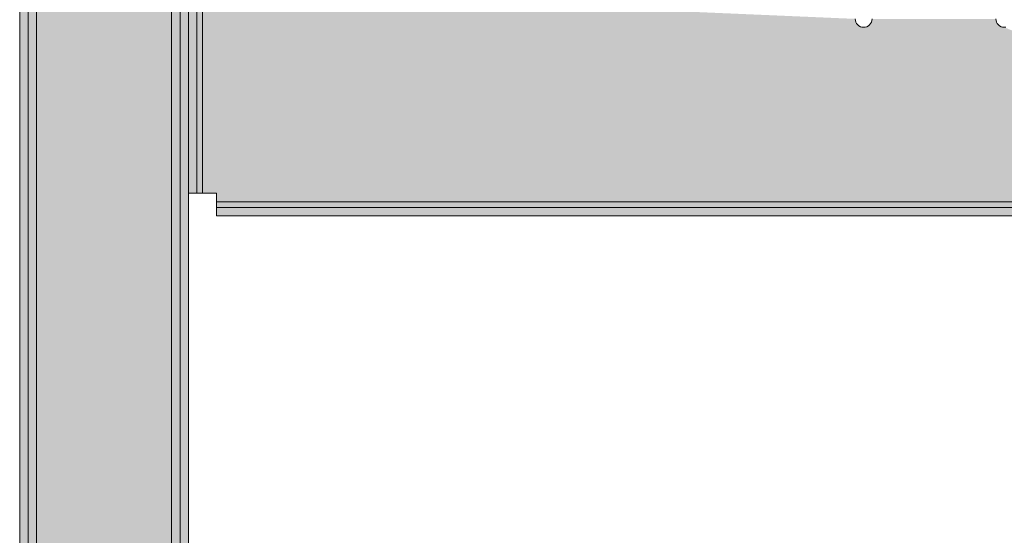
# Model space of a CAD drawing. Extents: x -132 to 668, y -61 to 533.
# Tile 208 of 256: x 85.05 to 88.55, y 448.7 to 450.53. Entities that reach past the tile are written whole.
import ezdxf

# ---------------------------------------------------------------- set-up
doc = ezdxf.new("R2010")
doc.units = 0
doc.layers.get('0').update_dxf_attribs({"lineweight": 5})
doc.layers.add('TECE-Modul', color=7, linetype='Continuous', lineweight=5)
doc.layers.add('TECE-Modul-Shading', color=7, linetype='Continuous', lineweight=5)

# ---------------------------------------------------------------- blocks, each defined once
blk = doc.blocks.new('3D-Ansicht-A07AMLNC1N', base_point=(61.7834, 423.9531))
at = {"layer": 'TECE-Modul-Shading', "color": 7, "true_color": 0xfefefe}
for points in [[(85.1132, 458.5167), (85.1132, 450.4354), (85.1043, 458.5146)], [(85.1071, 458.3477), (85.1057, 458.3481), (85.1122, 450.265), (85.1064, 450.2611)], [(85.1015, 450.4382), (85.1015, 458.2761), (85.1055, 457.4109), (85.1045, 458.2753)], [(85.1015, 450.4382), (85.1055, 457.4109), (85.1054, 450.4405)], [(85.1055, 457.4109), (85.1132, 450.4451), (85.1054, 450.4405)], [(85.1064, 456.5869), (85.1132, 450.4354), (85.1132, 456.5853)], [(85.5932, 456.5853), (85.5932, 449.7252), (85.6022, 456.5875), (85.5981, 449.7253)], [(85.1015, 452.705), (85.1015, 449.7253), (85.1107, 452.7132), (85.1132, 450.4354)], [(85.5999, 452.7094), (85.5981, 449.7253), (85.6049, 452.705), (85.6049, 449.7253)], [(85.1108, 452.4406), (85.1125, 449.7292), (85.1062, 452.4358), (85.1065, 449.7292)], [(85.6002, 452.4358), (85.5999, 449.7292), (85.5956, 452.4406), (85.5939, 449.7292)], [(85.7032, 450.6354), (85.6934, 449.9154), (85.6934, 451.3554)], [(85.6993, 449.9154), (85.7032, 450.6354), (85.6993, 451.3554)], [(85.7032, 449.9154), (85.6934, 449.9154), (85.7032, 450.6354)], [(85.7032, 449.9154), (85.7032, 450.6354), (85.6993, 449.9154)], [(85.1015, 450.4382), (85.1054, 450.4405), (85.1015, 449.8304), (85.1054, 450.032)], [(85.1132, 450.4354), (85.1015, 449.7253), (85.1124, 449.7252)], [(85.1054, 450.4405), (85.1132, 450.4451), (85.1054, 450.032), (85.1132, 450.4354)], [(85.1125, 449.8305), (85.1054, 449.8304), (85.1132, 450.4354), (85.1054, 450.032)], [(85.1132, 449.7252), (85.1132, 450.4354), (85.1124, 449.7252)], [(85.1132, 450.4354), (85.1132, 449.8305), (85.1125, 449.8305)], [(85.1064, 450.2611), (85.1064, 449.8264), (85.1122, 450.265), (85.1124, 449.8265)], [(85.1054, 449.8304), (85.1015, 449.8304), (85.1054, 450.032)], [(85.7532, 449.8815), (90.0532, 449.8854), (94.3532, 449.8815)], [(85.7532, 449.8854), (90.0532, 449.8854), (85.7532, 449.8815)], [(89.8082, 449.8854), (85.7532, 449.8757), (94.3532, 449.8757)], [(85.7532, 449.8854), (85.7532, 449.8757), (89.8082, 449.8854)], [(85.1015, 449.8304), (85.1089, 449.8304), (85.1015, 439.8354), (85.1089, 446.568)], [(85.1132, 448.6154), (85.1124, 449.8265), (85.1073, 439.8354), (85.1064, 449.8264)], [(85.1125, 449.8305), (85.1089, 439.8354), (85.1089, 446.568)], [(85.1125, 449.8305), (85.1132, 449.8305), (85.1089, 439.8354), (85.1132, 439.8354)], [(85.1089, 449.8304), (85.1125, 449.8305), (85.1089, 446.568)], [(85.1015, 449.7253), (85.1015, 439.8354), (85.1124, 449.7252)], [(85.1015, 439.8354), (85.1132, 439.8354), (85.1124, 449.7252), (85.1132, 449.7252)], [(85.1125, 449.7292), (85.1132, 448.6154), (85.1065, 449.7292), (85.1073, 439.8354)], [(85.5932, 448.6154), (85.5939, 449.7292), (85.5991, 439.8354), (85.5999, 449.7292)], [(85.5981, 449.7253), (85.5932, 441.6601), (85.6049, 449.7253), (85.6049, 439.8354)], [(85.5932, 449.7252), (85.5932, 441.6601), (85.5981, 449.7253)]]:
    blk.add_solid(points, dxfattribs=at)
at = {"layer": 'TECE-Modul-Shading', "color": 7, "true_color": 0xffffff}
for points in [[(85.2515, 458.5167), (85.1132, 450.4354), (85.1132, 458.5167)], [(85.6532, 451.3554), (85.1132, 450.4354), (85.2586, 458.5167), (85.2515, 458.5167)], [(85.2489, 458.3457), (85.1132, 458.3457), (85.1202, 450.2658), (85.1132, 450.2658)], [(85.2489, 458.3457), (85.1202, 450.2658), (85.2494, 458.3457), (85.1363, 450.2658)], [(85.2505, 458.3457), (85.2494, 458.3457), (85.1697, 450.2658), (85.1363, 450.2658)], [(85.4451, 458.3457), (85.2505, 458.3457), (85.2027, 450.2658), (85.1697, 450.2658)], [(85.4559, 458.3457), (85.4451, 458.3457), (85.5367, 450.2658), (85.2027, 450.2658)], [(85.4559, 458.3457), (85.5367, 450.2658), (85.4578, 458.3457), (85.5951, 450.2658)], [(85.4578, 458.3457), (85.5951, 450.2658), (85.5979, 458.3457), (85.6219, 450.2658)], [(85.6232, 458.3457), (85.5979, 458.3457), (85.6232, 450.2658), (85.6219, 450.2658)], [(85.1132, 450.4354), (85.3688, 456.5853), (85.2185, 456.5853)], [(85.1132, 456.5853), (85.1132, 450.4354), (85.2185, 456.5853)], [(85.5266, 449.7252), (85.47, 456.5853), (85.1132, 450.4354), (85.3688, 456.5853)], [(85.5266, 449.7252), (85.5932, 449.7252), (85.47, 456.5853), (85.4852, 456.5853)], [(85.4852, 456.5853), (85.5932, 449.7252), (85.5932, 456.5853)], [(85.1245, 452.4434), (85.1132, 449.7291), (85.1132, 452.4434)], [(85.1288, 449.7291), (85.1132, 449.7291), (85.1668, 452.4434), (85.1245, 452.4434)], [(85.1643, 449.7291), (85.1288, 449.7291), (85.1915, 452.4434), (85.1668, 452.4434)], [(85.268, 452.4434), (85.1866, 449.7291), (85.1915, 452.4434), (85.1643, 449.7291)], [(85.5149, 452.4434), (85.5421, 449.7291), (85.268, 452.4434), (85.1866, 449.7291)], [(85.5396, 452.4434), (85.5776, 449.7291), (85.5149, 452.4434), (85.5421, 449.7291)], [(85.5816, 452.4434), (85.5776, 449.7291), (85.5396, 452.4434)], [(85.5932, 452.4434), (85.5932, 449.7291), (85.5816, 452.4434), (85.5776, 449.7291)], [(85.6532, 451.3554), (85.6532, 449.9154), (85.1132, 450.4354)], [(85.6532, 449.9154), (85.6832, 450.6354), (85.6532, 450.6354)], [(85.6832, 449.9154), (85.6832, 450.6354), (85.6532, 449.9154)], [(85.7032, 450.6354), (85.7532, 449.9154), (85.7032, 449.9154)], [(85.7032, 450.6354), (88.0238, 450.5296), (85.7532, 449.9154)], [(88.0232, 450.5354), (88.0238, 450.5296), (85.7032, 450.6354)], [(85.7032, 450.6354), (85.7032, 449.9154), (85.7532, 449.9154)], [(85.7032, 450.6354), (88.0238, 450.5296), (88.0232, 450.5354)], [(85.7532, 449.9154), (88.0238, 450.5296), (85.7032, 450.6354)], [(88.0238, 450.5296), (88.0255, 450.5239), (85.7532, 449.9154)], [(85.7532, 449.9154), (88.0255, 450.5239), (88.0238, 450.5296)], [(85.7532, 449.9154), (88.0255, 450.5239), (88.0283, 450.5187)], [(85.7532, 449.9154), (88.0283, 450.5187), (88.0255, 450.5239)], [(88.5255, 450.5239), (88.0781, 450.5187), (88.0809, 450.5239)], [(88.5283, 450.5187), (88.0781, 450.5187), (88.5255, 450.5239)], [(88.0781, 450.5187), (88.5255, 450.5239), (88.0809, 450.5239)], [(88.0781, 450.5187), (88.5283, 450.5187), (88.5255, 450.5239)], [(88.5238, 450.5296), (88.0809, 450.5239), (88.0826, 450.5296)], [(88.5255, 450.5239), (88.0809, 450.5239), (88.5238, 450.5296)], [(88.0809, 450.5239), (88.5238, 450.5296), (88.0826, 450.5296)], [(88.0809, 450.5239), (88.5255, 450.5239), (88.5238, 450.5296)], [(88.5232, 450.5354), (88.0826, 450.5296), (88.0832, 450.5354)], [(88.5238, 450.5296), (88.0826, 450.5296), (88.5232, 450.5354)], [(88.0826, 450.5296), (88.5232, 450.5354), (88.0832, 450.5354)], [(88.0826, 450.5296), (88.5238, 450.5296), (88.5232, 450.5354)], [(85.7532, 449.8854), (88.0283, 450.5187), (88.032, 450.5142)], [(85.7532, 449.9154), (88.0283, 450.5187), (85.7532, 449.8854)], [(85.7532, 449.8854), (88.0283, 450.5187), (85.7532, 449.9154)], [(85.7532, 449.8854), (88.032, 450.5142), (88.0283, 450.5187)], [(85.7532, 449.8854), (88.032, 450.5142), (88.0365, 450.5105)], [(88.0365, 450.5105), (88.032, 450.5142), (85.7532, 449.8854)], [(88.0365, 450.5105), (88.0417, 450.5077), (85.7532, 449.8854)], [(85.7532, 449.8854), (88.0417, 450.5077), (88.0365, 450.5105)], [(85.7532, 449.8854), (88.0417, 450.5077), (88.0473, 450.506)], [(85.7532, 449.8854), (88.0473, 450.506), (88.0417, 450.5077)], [(85.7532, 449.8854), (88.0473, 450.506), (88.0532, 450.5054)], [(88.0532, 450.5054), (88.0473, 450.506), (85.7532, 449.8854)], [(90.0532, 449.8854), (85.7532, 449.8854), (88.0532, 450.5054)], [(89.8082, 449.8854), (88.0532, 450.5054), (85.7532, 449.8854)], [(88.5473, 450.506), (88.0532, 450.5054), (88.0591, 450.506)], [(88.5532, 450.5054), (88.0532, 450.5054), (88.5473, 450.506)], [(88.0591, 450.506), (88.0532, 450.5054), (89.8082, 449.8854)], [(88.5532, 450.5054), (90.0532, 449.8854), (88.0532, 450.5054)], [(88.5417, 450.5077), (88.0591, 450.506), (88.0647, 450.5077)], [(88.5473, 450.506), (88.0591, 450.506), (88.5417, 450.5077)], [(88.0591, 450.506), (88.5417, 450.5077), (88.0647, 450.5077)], [(88.0591, 450.506), (88.5473, 450.506), (88.5417, 450.5077)], [(89.8082, 449.8854), (88.5473, 450.506), (88.0591, 450.506)], [(88.5365, 450.5105), (88.0647, 450.5077), (88.0699, 450.5105)], [(88.5417, 450.5077), (88.0647, 450.5077), (88.5365, 450.5105)], [(88.0647, 450.5077), (88.5365, 450.5105), (88.0699, 450.5105)], [(88.0647, 450.5077), (88.5417, 450.5077), (88.5365, 450.5105)], [(88.532, 450.5142), (88.0699, 450.5105), (88.0744, 450.5142)], [(88.5365, 450.5105), (88.0699, 450.5105), (88.532, 450.5142)], [(88.0699, 450.5105), (88.532, 450.5142), (88.0744, 450.5142)], [(88.0699, 450.5105), (88.5365, 450.5105), (88.532, 450.5142)], [(88.5283, 450.5187), (88.0744, 450.5142), (88.0781, 450.5187)], [(88.532, 450.5142), (88.0744, 450.5142), (88.5283, 450.5187)], [(88.0744, 450.5142), (88.5283, 450.5187), (88.0781, 450.5187)], [(88.0744, 450.5142), (88.532, 450.5142), (88.5283, 450.5187)], [(89.8082, 449.8854), (88.5532, 450.5054), (88.5473, 450.506)], [(85.1132, 449.8305), (85.1132, 450.4354), (85.1507, 449.8305)], [(85.1507, 449.8305), (85.1132, 450.4354), (85.6532, 449.8305), (85.6532, 449.9154)], [(85.5266, 449.7252), (85.1132, 450.4354), (85.152, 449.7252)], [(85.1132, 450.4354), (85.1132, 449.7252), (85.152, 449.7252)], [(85.1132, 450.2658), (85.1132, 449.8266), (85.1202, 450.2658)], [(85.1202, 450.2658), (85.1132, 449.8266), (85.1363, 450.2658), (85.1301, 449.8266)], [(85.1363, 450.2658), (85.1301, 449.8266), (85.1697, 450.2658), (85.1653, 449.8266)], [(85.1697, 450.2658), (85.1653, 449.8266), (85.2027, 450.2658), (85.1895, 449.8266)], [(85.2027, 450.2658), (85.1895, 449.8266), (85.5367, 450.2658), (85.5411, 449.8266)], [(85.5367, 450.2658), (85.5411, 449.8266), (85.5951, 450.2658), (85.6026, 449.8266)], [(85.5951, 450.2658), (85.6026, 449.8266), (85.6219, 450.2658), (85.6232, 449.8266)], [(85.6219, 450.2658), (85.6232, 449.8266), (85.6232, 450.2658)], [(85.7532, 449.8354), (85.7532, 449.8654), (90.0532, 449.8354)], [(90.0532, 449.8354), (85.7532, 449.8654), (90.0532, 449.8654)], [(85.1132, 439.8354), (85.1132, 449.8305), (85.6532, 441.7154), (85.1507, 449.8305)], [(85.1301, 449.8266), (85.1132, 448.6154), (85.1532, 449.8266), (85.1532, 448.6154)], [(85.1132, 449.8266), (85.1132, 448.6154), (85.1301, 449.8266)], [(85.6532, 441.7154), (85.1507, 449.8305), (85.6532, 449.8305)], [(85.1532, 448.6154), (85.1653, 449.8266), (85.1532, 449.8266)], [(85.1653, 449.8266), (85.1532, 448.6154), (85.1895, 449.8266)], [(85.1532, 448.6154), (85.5532, 448.6154), (85.1895, 449.8266), (85.5411, 449.8266)], [(85.5411, 449.8266), (85.5532, 448.6154), (85.6026, 449.8266), (85.6232, 448.6154)], [(85.6026, 449.8266), (85.6232, 448.6154), (85.6232, 449.8266)], [(85.1643, 449.7291), (85.1532, 448.6154), (85.1288, 449.7291), (85.1132, 448.6154)], [(85.1288, 449.7291), (85.1132, 448.6154), (85.1132, 449.7291)], [(85.1132, 449.7252), (85.1132, 439.8354), (85.152, 449.7252), (85.5932, 441.6601)], [(85.152, 449.7252), (85.5932, 441.6601), (85.5266, 449.7252)], [(85.1866, 449.7291), (85.1532, 448.6154), (85.1643, 449.7291)], [(85.1532, 448.6154), (85.1866, 449.7291), (85.5532, 448.6154), (85.5421, 449.7291)], [(85.5266, 449.7252), (85.5932, 441.6601), (85.5932, 449.7252)], [(85.5532, 448.6154), (85.5421, 449.7291), (85.5932, 448.6154), (85.5776, 449.7291)], [(85.5932, 449.7291), (85.5932, 448.6154), (85.5776, 449.7291)]]:
    blk.add_solid(points, dxfattribs=at)
at = {"layer": 'TECE-Modul-Shading', "color": 252, "true_color": 0x8b8b8b}
for points in [[(85.0541, 458.3619), (85.0532, 450.4354), (85.0532, 458.3654)], [(85.0541, 458.3619), (85.0538, 450.1224), (85.0532, 450.4354)], [(85.0541, 458.3619), (85.0544, 458.3607), (85.0538, 450.1224), (85.0544, 450.1565)], [(85.0534, 452.1889), (85.0532, 450.4354), (85.0544, 452.2775), (85.0544, 449.7315)], [(85.652, 452.2775), (85.652, 449.7315), (85.6531, 452.1804), (85.6532, 451.3554)], [(85.0532, 452.1714), (85.0532, 450.4354), (85.0534, 452.1889)], [(85.6532, 451.3554), (85.652, 449.7315), (85.653, 449.7329)], [(85.6532, 449.7331), (85.6532, 449.9154), (85.653, 449.7329), (85.6532, 451.3554)], [(85.6542, 449.9154), (85.6532, 450.6354), (85.6542, 451.3554)], [(85.6832, 450.6354), (85.6836, 449.9154), (85.6836, 451.3554)], [(85.6532, 449.9154), (85.6532, 450.6354), (85.6542, 449.9154)], [(85.6832, 449.9154), (85.6836, 449.9154), (85.6832, 450.6354)], [(85.0532, 450.0866), (85.0532, 450.4354), (85.0532, 450.0888)], [(85.0532, 450.0888), (85.0532, 450.4354), (85.0538, 450.1224)], [(85.0532, 450.4354), (85.0532, 449.7331), (85.0533, 449.733)], [(85.0544, 449.7315), (85.0532, 450.4354), (85.0533, 449.733)], [(85.0544, 450.1565), (85.0544, 449.8242), (85.0538, 450.1224)], [(85.0533, 449.8227), (85.0532, 450.0888), (85.0544, 449.8242), (85.0538, 450.1224)], [(85.0533, 449.8227), (85.0532, 449.8226), (85.0532, 450.0888), (85.0532, 450.0866)], [(85.6532, 449.9154), (85.6532, 449.7331), (85.6532, 449.7331)], [(90.0532, 449.8654), (85.7532, 449.8658), (94.3532, 449.8658)], [(85.7532, 449.8654), (85.7532, 449.8658), (90.0532, 449.8654)], [(85.0544, 439.8354), (85.0532, 439.8354), (85.0533, 449.8227), (85.0532, 449.8226)], [(85.0544, 449.8242), (85.0544, 439.8354), (85.0533, 449.8227)], [(85.7532, 449.8354), (89.8082, 449.8354), (85.7532, 449.8364)], [(85.7532, 449.8364), (89.8082, 449.8354), (94.3532, 449.8364)], [(85.0532, 449.7331), (85.0532, 439.8354), (85.0533, 449.733), (85.0544, 439.8354)], [(85.0533, 449.733), (85.0544, 439.8354), (85.0544, 449.7315)], [(85.6532, 449.7331), (85.652, 439.8354), (85.6532, 449.7331), (85.6532, 441.7071)], [(85.652, 439.8354), (85.6532, 449.7331), (85.653, 449.7329)], [(85.652, 449.7315), (85.652, 439.8354), (85.653, 449.7329)]]:
    blk.add_solid(points, dxfattribs=at)
at = {"layer": 'TECE-Modul-Shading', "color": 253, "true_color": 0xa4a4a4}
for points in [[(85.0544, 458.3607), (85.0573, 458.3568), (85.0544, 450.1565), (85.056, 450.1894)], [(85.0844, 458.3637), (85.0842, 458.364), (85.0849, 450.1444), (85.084, 450.1271)], [(85.0573, 458.3568), (85.0578, 458.3562), (85.056, 450.1894), (85.0578, 450.2238)], [(85.0558, 452.3195), (85.0562, 449.7307), (85.0578, 452.3796), (85.0578, 449.7301)], [(85.6486, 452.3796), (85.6486, 449.7301), (85.65, 452.3377), (85.6505, 449.7309)], [(85.0544, 452.2775), (85.0544, 449.7315), (85.0558, 452.3195), (85.0562, 449.7307)], [(85.65, 452.3377), (85.6505, 449.7309), (85.652, 452.2775), (85.652, 449.7315)], [(85.0847, 452.2557), (85.0849, 449.7318), (85.084, 452.2346), (85.084, 449.7322)], [(85.6224, 452.2346), (85.6224, 449.7322), (85.6217, 452.2557), (85.6215, 449.7318)], [(85.657, 449.9154), (85.6542, 449.9154), (85.657, 451.3554)], [(85.657, 451.3554), (85.6542, 449.9154), (85.6542, 451.3554)], [(85.6836, 449.9154), (85.6847, 449.9154), (85.6836, 451.3554)], [(85.6836, 451.3554), (85.6847, 449.9154), (85.6847, 451.3554)], [(85.0578, 450.2238), (85.0578, 449.8256), (85.056, 450.1894), (85.056, 449.8249)], [(85.056, 450.1894), (85.056, 449.8249), (85.0544, 450.1565), (85.0544, 449.8242)], [(85.084, 450.1271), (85.084, 449.8235), (85.0849, 450.1444), (85.0849, 449.8239)], [(94.3532, 449.8658), (85.7532, 449.8669), (94.3532, 449.8669)], [(85.7532, 449.8658), (85.7532, 449.8669), (94.3532, 449.8658)], [(85.0578, 449.8256), (85.0578, 439.8354), (85.056, 449.8249), (85.0544, 439.8354)], [(85.056, 449.8249), (85.0544, 439.8354), (85.0544, 449.8242)], [(85.084, 449.8235), (85.0838, 439.8354), (85.0849, 449.8239), (85.0855, 439.8354)], [(85.7532, 449.8392), (85.7532, 449.8364), (94.3532, 449.8392)], [(94.3532, 449.8392), (85.7532, 449.8364), (94.3532, 449.8364)], [(85.0544, 449.7315), (85.0544, 439.8354), (85.0562, 449.7307), (85.0578, 439.8354)], [(85.0562, 449.7307), (85.0578, 439.8354), (85.0578, 449.7301)], [(85.0838, 439.8354), (85.084, 449.7322), (85.0855, 439.8354), (85.0849, 449.7318)], [(85.6224, 449.7322), (85.6226, 439.8354), (85.6215, 449.7318), (85.6209, 439.8354)], [(85.6486, 449.7301), (85.6486, 439.8354), (85.6505, 449.7309), (85.652, 439.8354)], [(85.6505, 449.7309), (85.652, 439.8354), (85.652, 449.7315)]]:
    blk.add_solid(points, dxfattribs=at)
at = {"layer": 'TECE-Modul-Shading', "color": 252, "true_color": 0x909090}
for points in [[(85.084, 458.3646), (85.0832, 458.3671), (85.0833, 450.0921), (85.0832, 450.0866)], [(85.0835, 452.1917), (85.0833, 449.733), (85.0832, 452.1714), (85.0832, 449.7331)], [(85.6232, 452.1714), (85.6232, 449.7331), (85.6229, 452.1917), (85.6231, 449.733)], [(85.0832, 450.0866), (85.0832, 449.8226), (85.0833, 450.0921), (85.0833, 449.8227)], [(85.0832, 449.8226), (85.0832, 448.6154), (85.0833, 449.8227)], [(85.0833, 449.733), (85.0832, 448.6154), (85.0832, 449.7331)], [(85.6232, 449.7331), (85.6232, 448.6154), (85.6231, 449.733)]]:
    blk.add_solid(points, dxfattribs=at)
at = {"layer": 'TECE-Modul-Shading', "color": 252, "true_color": 0x8e8e8e}
for points in [[(85.0842, 458.364), (85.084, 458.3646), (85.084, 450.1271), (85.0833, 450.0921)], [(85.084, 452.2346), (85.084, 449.7322), (85.0835, 452.1917), (85.0833, 449.733)], [(85.6229, 452.1917), (85.6231, 449.733), (85.6224, 452.2346), (85.6224, 449.7322)], [(85.0833, 450.0921), (85.0833, 449.8227), (85.084, 450.1271), (85.084, 449.8235)], [(85.0834, 449.8228), (85.0833, 449.8227), (85.0834, 446.1227), (85.0832, 448.6154)], [(85.084, 449.8235), (85.0834, 449.8228), (85.0838, 439.8354), (85.0834, 446.1227)], [(85.0832, 448.6154), (85.0833, 449.733), (85.0838, 439.8354), (85.084, 449.7322)], [(85.6231, 449.733), (85.6232, 448.6154), (85.6224, 449.7322), (85.6226, 439.8354)]]:
    blk.add_solid(points, dxfattribs=at)
at = {"layer": 'TECE-Modul-Shading', "color": 253, "true_color": 0xb0b0b0}
for points in [[(85.087, 458.3613), (85.0844, 458.3637), (85.0863, 450.1654), (85.0849, 450.1444)], [(85.0865, 452.2942), (85.0863, 449.7314), (85.0847, 452.2557), (85.0849, 449.7318)], [(85.6217, 452.2557), (85.6215, 449.7318), (85.6199, 452.2942), (85.6201, 449.7314)], [(85.0849, 450.1444), (85.0849, 449.8239), (85.0863, 450.1654), (85.0863, 449.8243)], [(85.0849, 449.8239), (85.0855, 439.8354), (85.0863, 449.8243)], [(85.0863, 449.7314), (85.0855, 439.8354), (85.0849, 449.7318)], [(85.6215, 449.7318), (85.6209, 439.8354), (85.6201, 449.7314)]]:
    blk.add_solid(points, dxfattribs=at)
at = {"layer": 'TECE-Modul-Shading', "color": 9, "true_color": 0xbbbbbb}
for points in [[(85.0873, 458.361), (85.087, 458.3613), (85.0877, 450.1813), (85.0863, 450.1654)], [(85.0578, 458.3562), (85.0595, 458.3549), (85.0578, 450.2238), (85.0578, 450.2247)], [(85.0578, 450.2247), (85.0595, 458.3549), (85.0605, 450.2542), (85.0626, 458.3409)], [(85.0626, 458.3409), (85.0633, 458.3376), (85.0605, 450.2542), (85.0633, 450.2858)], [(85.06, 452.4178), (85.0607, 449.7293), (85.0633, 452.4736), (85.0633, 449.7287)], [(85.6431, 452.4736), (85.6431, 449.7287), (85.6453, 452.4355), (85.646, 449.7294)], [(85.0578, 452.3796), (85.0578, 449.7301), (85.06, 452.4178), (85.0607, 449.7293)], [(85.6453, 452.4355), (85.646, 449.7294), (85.6486, 452.3796), (85.6486, 449.7301)], [(85.0876, 452.3136), (85.0878, 449.731), (85.0865, 452.2942), (85.0863, 449.7314)], [(85.6199, 452.2942), (85.6201, 449.7314), (85.6188, 452.3136), (85.6186, 449.731)], [(85.6847, 449.9154), (85.6866, 449.9154), (85.6847, 451.3554)], [(85.6847, 451.3554), (85.6866, 449.9154), (85.6866, 451.3554)], [(85.6616, 451.1598), (85.6616, 449.9154), (85.661, 451.1471), (85.657, 449.9154)], [(85.661, 451.1471), (85.657, 449.9154), (85.657, 451.072)], [(85.0633, 450.2858), (85.0633, 449.827), (85.0605, 450.2542), (85.0604, 449.8263)], [(85.0578, 449.8256), (85.0578, 450.2247), (85.0604, 449.8263), (85.0605, 450.2542)], [(85.0578, 450.2247), (85.0578, 449.8256), (85.0578, 450.2238)], [(85.0863, 450.1654), (85.0863, 449.8243), (85.0877, 450.1813), (85.0878, 449.8247)], [(94.3532, 449.8669), (85.7532, 449.8688), (94.3532, 449.8688)], [(85.7532, 449.8669), (85.7532, 449.8688), (94.3532, 449.8669)], [(85.0633, 449.827), (85.0633, 439.8354), (85.0604, 449.8263), (85.0578, 439.8354)], [(85.0604, 449.8263), (85.0578, 439.8354), (85.0578, 449.8256)], [(85.0863, 449.8243), (85.0855, 439.8354), (85.0878, 449.8247), (85.0882, 439.8354)], [(85.7532, 449.8438), (85.7532, 449.8392), (94.3532, 449.8438)], [(94.3532, 449.8438), (85.7532, 449.8392), (94.3532, 449.8392)], [(85.0578, 449.7301), (85.0578, 439.8354), (85.0607, 449.7293), (85.0633, 439.8354)], [(85.0607, 449.7293), (85.0633, 439.8354), (85.0633, 449.7287)], [(85.0855, 439.8354), (85.0863, 449.7314), (85.0882, 439.8354), (85.0878, 449.731)], [(85.6201, 449.7314), (85.6209, 439.8354), (85.6186, 449.731), (85.6181, 439.8354)], [(85.6431, 449.7287), (85.6431, 439.8354), (85.646, 449.7294), (85.6486, 439.8354)], [(85.646, 449.7294), (85.6486, 439.8354), (85.6486, 449.7301)]]:
    blk.add_solid(points, dxfattribs=at)
at = {"layer": 'TECE-Modul-Shading', "color": 254, "true_color": 0xcdcdcd}
for points in [[(85.0915, 458.359), (85.0873, 458.361), (85.0901, 450.1994), (85.0877, 450.1813)], [(85.0905, 452.3468), (85.09, 449.7306), (85.0876, 452.3136), (85.0878, 449.731)], [(85.6188, 452.3136), (85.6186, 449.731), (85.6159, 452.3468), (85.6164, 449.7306)], [(85.0877, 450.1813), (85.0878, 449.8247), (85.0901, 450.1994), (85.09, 449.8251)], [(85.0878, 449.8247), (85.0882, 439.8354), (85.09, 449.8251)], [(85.09, 449.7306), (85.0882, 439.8354), (85.0878, 449.731)], [(85.6186, 449.731), (85.6181, 439.8354), (85.6164, 449.7306)]]:
    blk.add_solid(points, dxfattribs=at)
at = {"layer": 'TECE-Modul-Shading', "color": 254, "true_color": 0xd0d0d0}
for points in [[(85.0633, 458.3376), (85.0698, 458.3185), (85.0633, 450.2858), (85.067, 450.3126)], [(85.092, 458.3588), (85.0915, 458.359), (85.092, 450.2133), (85.0901, 450.1994)], [(85.0698, 458.3185), (85.0708, 458.3157), (85.067, 450.3126), (85.0708, 450.3401)], [(85.0663, 452.5068), (85.0673, 449.7281), (85.0708, 452.5561), (85.0708, 449.7275)], [(85.6356, 452.5561), (85.6356, 449.7275), (85.6386, 452.523), (85.6396, 449.7281)], [(85.6386, 452.523), (85.6396, 449.7281), (85.6431, 452.4736), (85.6431, 449.7287)], [(85.0633, 452.4736), (85.0633, 449.7287), (85.0663, 452.5068), (85.0673, 449.7281)], [(85.092, 452.3637), (85.092, 449.7303), (85.0905, 452.3468), (85.09, 449.7306)], [(85.6159, 452.3468), (85.6164, 449.7306), (85.6144, 452.3637), (85.6144, 449.7303)], [(85.6866, 449.9154), (85.6891, 449.9154), (85.6866, 451.3554)], [(85.6866, 451.3554), (85.6891, 449.9154), (85.6891, 451.3554)], [(85.6678, 451.2367), (85.6678, 449.9154), (85.6673, 451.23), (85.6616, 449.9154)], [(85.6673, 451.23), (85.6616, 449.9154), (85.6616, 451.1598)], [(85.067, 450.3126), (85.0668, 449.8276), (85.0633, 450.2858), (85.0633, 449.827)], [(85.0708, 450.3401), (85.0708, 449.8282), (85.067, 450.3126), (85.0668, 449.8276)], [(85.0901, 450.1994), (85.09, 449.8251), (85.092, 450.2133), (85.092, 449.8254)], [(94.3532, 449.8688), (85.7532, 449.8713), (94.3532, 449.8713)], [(85.7532, 449.8688), (85.7532, 449.8713), (94.3532, 449.8688)], [(85.0708, 449.8282), (85.0708, 439.8354), (85.0668, 449.8276), (85.0633, 439.8354)], [(85.0668, 449.8276), (85.0633, 439.8354), (85.0633, 449.827)], [(85.09, 449.8251), (85.0882, 439.8354), (85.092, 449.8254), (85.092, 439.8354)], [(85.7532, 449.8501), (85.7532, 449.8438), (94.3532, 449.8501)], [(94.3532, 449.8501), (85.7532, 449.8438), (94.3532, 449.8438)], [(85.0633, 449.7287), (85.0633, 439.8354), (85.0673, 449.7281), (85.0708, 439.8354)], [(85.0673, 449.7281), (85.0708, 439.8354), (85.0708, 449.7275)], [(85.0882, 439.8354), (85.09, 449.7306), (85.092, 439.8354), (85.092, 449.7303)], [(85.6164, 449.7306), (85.6181, 439.8354), (85.6144, 449.7303), (85.6144, 439.8354)], [(85.6356, 449.7275), (85.6356, 439.8354), (85.6396, 449.7281), (85.6431, 439.8354)], [(85.6396, 449.7281), (85.6431, 439.8354), (85.6431, 449.7287)]]:
    blk.add_solid(points, dxfattribs=at)
at = {"layer": 'TECE-Modul-Shading', "color": 254, "true_color": 0xe2e2e2}
for points in [[(85.0926, 458.3586), (85.092, 458.3588), (85.0943, 450.2247), (85.092, 450.2133)], [(85.0708, 458.3157), (85.0787, 458.3), (85.0708, 450.3401), (85.0753, 450.3622)], [(85.0787, 458.3), (85.0799, 458.2977), (85.0753, 450.3622), (85.0799, 450.3847)], [(85.0744, 452.583), (85.0756, 449.727), (85.0799, 452.6237), (85.0799, 449.7265)], [(85.6265, 452.6237), (85.6265, 449.7265), (85.6301, 452.5968), (85.6314, 449.7271)], [(85.6301, 452.5968), (85.6314, 449.7271), (85.6356, 452.5561), (85.6356, 449.7275)], [(85.0708, 452.5561), (85.0708, 449.7275), (85.0744, 452.583), (85.0756, 449.727)], [(85.0938, 452.3775), (85.0944, 449.73), (85.092, 452.3637), (85.092, 449.7303)], [(85.6144, 452.3637), (85.6144, 449.7303), (85.6125, 452.3775), (85.612, 449.73)], [(85.6891, 449.9154), (85.6921, 449.9154), (85.6891, 451.3554)], [(85.6891, 451.3554), (85.6921, 449.9154), (85.6921, 451.3554)], [(85.6754, 451.2999), (85.6754, 449.9154), (85.6751, 451.2973), (85.6678, 449.9154)], [(85.6751, 451.2973), (85.6678, 449.9154), (85.6678, 451.2367)], [(85.0799, 450.3847), (85.0799, 449.8292), (85.0753, 450.3622), (85.0751, 449.8287)], [(85.0753, 450.3622), (85.0751, 449.8287), (85.0708, 450.3401), (85.0708, 449.8282)], [(85.092, 450.2133), (85.092, 449.8254), (85.0943, 450.2247), (85.0944, 449.8257)], [(94.3532, 449.8713), (85.7532, 449.8743), (94.3532, 449.8743)], [(85.7532, 449.8713), (85.7532, 449.8743), (94.3532, 449.8713)], [(85.7532, 449.8576), (85.7532, 449.8501), (94.3532, 449.8576)], [(94.3532, 449.8576), (85.7532, 449.8501), (94.3532, 449.8501)], [(85.0799, 449.8292), (85.0799, 439.8354), (85.0751, 449.8287), (85.0708, 439.8354)], [(85.0751, 449.8287), (85.0708, 439.8354), (85.0708, 449.8282)], [(85.0965, 439.8354), (85.0944, 449.8257), (85.092, 439.8354), (85.092, 449.8254)], [(85.0708, 449.7275), (85.0708, 439.8354), (85.0756, 449.727), (85.0799, 439.8354)], [(85.0756, 449.727), (85.0799, 439.8354), (85.0799, 449.7265)], [(85.0944, 449.73), (85.0965, 439.8354), (85.092, 449.7303), (85.092, 439.8354)], [(85.6099, 439.8354), (85.612, 449.73), (85.6144, 439.8354), (85.6144, 449.7303)], [(85.6265, 449.7265), (85.6265, 439.8354), (85.6314, 449.7271), (85.6356, 439.8354)], [(85.6314, 449.7271), (85.6356, 439.8354), (85.6356, 449.7275)]]:
    blk.add_solid(points, dxfattribs=at)
at = {"layer": 'TECE-Modul-Shading', "color": 254, "true_color": 0xe4e4e4}
for points in [[(85.0946, 450.2259), (85.0926, 458.3586), (85.0943, 450.2247)], [(85.0946, 450.2259), (85.098, 458.3557), (85.0926, 458.3586), (85.0971, 458.3574)], [(85.0973, 450.2387), (85.098, 458.3557), (85.0946, 450.2259)], [(85.0975, 452.4031), (85.0973, 449.7297), (85.0938, 452.3775), (85.0944, 449.73)], [(85.6125, 452.3775), (85.612, 449.73), (85.6089, 452.4031), (85.6091, 449.7297)], [(85.0944, 449.8257), (85.0946, 450.2259), (85.0943, 450.2247)], [(85.0973, 449.826), (85.0973, 450.2387), (85.0944, 449.8257), (85.0946, 450.2259)], [(85.0944, 449.8257), (85.0965, 439.8354), (85.0973, 449.826)], [(85.0973, 449.7297), (85.0965, 439.8354), (85.0944, 449.73)], [(85.612, 449.73), (85.6099, 439.8354), (85.6091, 449.7297)]]:
    blk.add_solid(points, dxfattribs=at)
at = {"layer": 'TECE-Modul-Shading', "color": 7, "true_color": 0xefefef}
for points in [[(85.0986, 458.3549), (85.098, 458.3557), (85.1, 450.2471), (85.0973, 450.2387)], [(85.0799, 458.2977), (85.0889, 458.286), (85.0799, 450.3847), (85.085, 450.4012)], [(85.0889, 458.286), (85.0902, 458.2843), (85.085, 450.4012), (85.0902, 450.4178)], [(85.084, 452.6436), (85.0854, 449.7261), (85.0902, 452.674), (85.0902, 449.7258)], [(85.6162, 452.674), (85.6162, 449.7258), (85.6203, 452.6541), (85.6217, 449.7262)], [(85.0799, 452.6237), (85.0799, 449.7265), (85.084, 452.6436), (85.0854, 449.7261)], [(85.6203, 452.6541), (85.6217, 449.7262), (85.6265, 452.6237), (85.6265, 449.7265)], [(85.0996, 452.4134), (85.1001, 449.7296), (85.0975, 452.4031), (85.0973, 449.7297)], [(85.6089, 452.4031), (85.6091, 449.7297), (85.6068, 452.4134), (85.6063, 449.7296)], [(85.6841, 449.9154), (85.6754, 449.9154), (85.6841, 451.3554)], [(85.684, 451.3465), (85.6754, 449.9154), (85.6754, 451.2999)], [(85.6921, 449.9154), (85.6955, 449.9154), (85.6921, 451.3554)], [(85.6921, 451.3554), (85.6955, 449.9154), (85.6955, 451.3554)], [(85.0902, 450.4178), (85.0902, 449.8299), (85.085, 450.4012), (85.0848, 449.8295)], [(85.085, 450.4012), (85.0848, 449.8295), (85.0799, 450.3847), (85.0799, 449.8292)], [(85.0973, 450.2387), (85.0973, 449.826), (85.1, 450.2471), (85.1001, 449.8261)], [(94.3532, 449.8743), (85.7532, 449.8777), (94.3532, 449.8777)], [(85.7532, 449.8743), (85.7532, 449.8777), (94.3532, 449.8743)], [(94.3532, 449.8663), (85.7532, 449.8576), (94.3532, 449.8576)], [(85.7532, 449.8663), (85.7532, 449.8576), (94.3532, 449.8663)], [(85.0902, 449.8299), (85.0902, 439.8354), (85.0848, 449.8295), (85.0799, 439.8354)], [(85.0848, 449.8295), (85.0799, 439.8354), (85.0799, 449.8292)], [(85.1017, 439.8354), (85.1001, 449.8261), (85.0965, 439.8354), (85.0973, 449.826)], [(85.0799, 449.7265), (85.0799, 439.8354), (85.0854, 449.7261), (85.0902, 439.8354)], [(85.0854, 449.7261), (85.0902, 439.8354), (85.0902, 449.7258)], [(85.1001, 449.7296), (85.1017, 439.8354), (85.0973, 449.7297), (85.0965, 439.8354)], [(85.6047, 439.8354), (85.6063, 449.7296), (85.6099, 439.8354), (85.6091, 449.7297)], [(85.6162, 449.7258), (85.6162, 439.8354), (85.6217, 449.7262), (85.6265, 439.8354)], [(85.6217, 449.7262), (85.6265, 439.8354), (85.6265, 449.7265)]]:
    blk.add_solid(points, dxfattribs=at)
at = {"layer": 'TECE-Modul-Shading', "color": 7, "true_color": 0xf5f5f5}
for points in [[(85.105, 458.3486), (85.0986, 458.3549), (85.1035, 450.2559), (85.1, 450.2471)], [(85.1039, 452.4295), (85.1034, 449.7294), (85.0996, 452.4134), (85.1001, 449.7296)], [(85.6068, 452.4134), (85.6063, 449.7296), (85.6025, 452.4295), (85.6029, 449.7294)], [(85.1, 450.2471), (85.1001, 449.8261), (85.1035, 450.2559), (85.1035, 449.8264)], [(85.1001, 449.8261), (85.1017, 439.8354), (85.1035, 449.8264)], [(85.1034, 449.7294), (85.1017, 439.8354), (85.1001, 449.7296)], [(85.6063, 449.7296), (85.6047, 439.8354), (85.6029, 449.7294)]]:
    blk.add_solid(points, dxfattribs=at)
at = {"layer": 'TECE-Modul-Shading', "color": 7, "true_color": 0xf9f9f9}
for points in [[(85.1057, 458.3481), (85.105, 458.3486), (85.1064, 450.2611), (85.1035, 450.2559)], [(85.0902, 458.2843), (85.1, 458.2771), (85.0902, 450.4178), (85.0959, 450.428)], [(85.1, 458.2771), (85.1015, 458.2761), (85.0959, 450.428), (85.1015, 450.4382)], [(85.0947, 452.6862), (85.0962, 449.7256), (85.1015, 452.705), (85.1015, 449.7253)], [(85.6049, 452.705), (85.6049, 449.7253), (85.6093, 452.6928), (85.6109, 449.7256)], [(85.6093, 452.6928), (85.6109, 449.7256), (85.6162, 452.674), (85.6162, 449.7258)], [(85.0902, 452.674), (85.0902, 449.7258), (85.0947, 452.6862), (85.0962, 449.7256)], [(85.1062, 452.4358), (85.1065, 449.7292), (85.1039, 452.4295), (85.1034, 449.7294)], [(85.6025, 452.4295), (85.6029, 449.7294), (85.6002, 452.4358), (85.5999, 449.7292)], [(85.6934, 449.9154), (85.6841, 449.9154), (85.6934, 451.3554)], [(85.6934, 451.3554), (85.6841, 449.9154), (85.6841, 451.3554)], [(85.6955, 449.9154), (85.6993, 449.9154), (85.6955, 451.3554)], [(85.6955, 451.3554), (85.6993, 449.9154), (85.6993, 451.3554)], [(85.0959, 450.428), (85.0955, 449.8301), (85.0902, 450.4178), (85.0902, 449.8299)], [(85.1015, 450.4382), (85.1015, 449.8304), (85.0959, 450.428), (85.0955, 449.8301)], [(85.1035, 450.2559), (85.1035, 449.8264), (85.1064, 450.2611), (85.1064, 449.8264)], [(94.3532, 449.8815), (94.3532, 449.8794), (85.7532, 449.8815), (90.6865, 449.8794)], [(85.7532, 449.8794), (85.7532, 449.8815), (90.6865, 449.8794)], [(94.3532, 449.8777), (85.7532, 449.8777), (90.6865, 449.8794), (85.7532, 449.8794)], [(94.3532, 449.8757), (85.7532, 449.8757), (89.2349, 449.8701), (85.7532, 449.8701)], [(94.3532, 449.8663), (94.3532, 449.8701), (85.7532, 449.8663), (89.2349, 449.8701)], [(85.7532, 449.8701), (85.7532, 449.8663), (89.2349, 449.8701)], [(85.0902, 449.8299), (85.0937, 449.83), (85.0902, 439.8354), (85.0937, 446.2909)], [(85.0955, 449.8301), (85.1015, 449.8304), (85.0937, 439.8354), (85.1015, 439.8354)], [(85.0955, 449.8301), (85.0937, 439.8354), (85.0937, 446.2909)], [(85.0937, 449.83), (85.0955, 449.8301), (85.0937, 446.2909)], [(85.1073, 439.8354), (85.1064, 449.8264), (85.1017, 439.8354), (85.1035, 449.8264)], [(85.0902, 449.7258), (85.0902, 439.8354), (85.0962, 449.7256), (85.1015, 439.8354)], [(85.0962, 449.7256), (85.1015, 439.8354), (85.1015, 449.7253)], [(85.1065, 449.7292), (85.1073, 439.8354), (85.1034, 449.7294), (85.1017, 439.8354)], [(85.5991, 439.8354), (85.5999, 449.7292), (85.6047, 439.8354), (85.6029, 449.7294)], [(85.6049, 449.7253), (85.6049, 439.8354), (85.6109, 449.7256), (85.6162, 439.8354)], [(85.6109, 449.7256), (85.6162, 439.8354), (85.6162, 449.7258)]]:
    blk.add_solid(points, dxfattribs=at)
at = {"layer": 'TECE-Modul-Shading', "color": 7, "true_color": 0xfdfdfd}
for points in [[(85.1132, 458.3457), (85.1071, 458.3477), (85.1132, 450.2658), (85.1122, 450.265)], [(85.1132, 452.4434), (85.1132, 449.7291), (85.1108, 452.4406), (85.1125, 449.7292)], [(85.5956, 452.4406), (85.5939, 449.7292), (85.5932, 452.4434), (85.5932, 449.7291)], [(85.1122, 450.265), (85.1124, 449.8265), (85.1132, 450.2658), (85.1132, 449.8266)], [(85.1124, 449.8265), (85.1132, 448.6154), (85.1132, 449.8266)], [(85.1132, 449.7291), (85.1132, 448.6154), (85.1125, 449.7292)], [(85.5939, 449.7292), (85.5932, 448.6154), (85.5932, 449.7291)]]:
    blk.add_solid(points, dxfattribs=at)
blk = doc.blocks.new('3D-Objekt-A07AMLS01N', base_point=(85.0532, 438.6354))
at = {"color": 0, "linetype": 'ByBlock', "lineweight": -2, "ltscale": 0.13}
for p, q in [((85.0532, 461.0354), (85.0532, 450.4354)), ((85.0532, 450.4354), (85.0532, 461.0354)), ((85.0832, 461.0354), (85.0832, 448.6154)), ((85.0832, 461.0354), (85.0832, 448.6154)), ((85.1132, 461.0354), (85.1132, 450.4354)), ((85.1132, 448.6154), (85.1132, 461.0354)), ((85.1132, 450.4354), (85.1132, 461.0354)), ((85.1132, 448.6154), (85.1132, 461.0354)), ((85.5932, 441.6601), (85.5932, 461.0354)), ((85.5932, 448.6154), (85.5932, 461.0354)), ((85.6232, 448.6154), (85.6232, 461.0354)), ((85.6232, 448.6154), (85.6232, 461.0354)), ((85.6532, 449.9154), (85.6532, 451.3554)), ((85.6532, 451.3554), (85.6532, 449.9154)), ((85.6532, 450.6354), (85.6532, 449.9154)), ((85.6532, 450.6354), (85.6532, 449.9154)), ((85.6832, 450.6354), (85.6832, 449.9154)), ((85.6832, 449.9154), (85.6832, 450.6354)), ((85.7032, 450.6354), (85.7032, 449.9154)), ((85.7032, 449.9154), (85.7032, 450.6354)), ((88.0238, 450.5296), (88.0232, 450.5354)), ((88.0238, 450.5296), (88.0232, 450.5354)), ((88.0255, 450.5239), (88.0238, 450.5296)), ((88.0255, 450.5239), (88.0238, 450.5296)), ((88.0283, 450.5187), (88.0255, 450.5239)), ((88.0283, 450.5187), (88.0255, 450.5239)), ((88.0809, 450.5239), (88.0781, 450.5187)), ((88.0809, 450.5239), (88.0781, 450.5187)), ((88.0826, 450.5296), (88.0809, 450.5239)), ((88.0826, 450.5296), (88.0809, 450.5239)), ((88.0832, 450.5354), (88.0826, 450.5296)), ((88.0832, 450.5354), (88.0826, 450.5296)), ((88.5238, 450.5296), (88.5232, 450.5354)), ((88.5238, 450.5296), (88.5232, 450.5354)), ((88.5255, 450.5239), (88.5238, 450.5296)), ((88.5255, 450.5239), (88.5238, 450.5296)), ((88.5283, 450.5187), (88.5255, 450.5239)), ((88.5283, 450.5187), (88.5255, 450.5239)), ((88.032, 450.5142), (88.0283, 450.5187)), ((88.032, 450.5142), (88.0283, 450.5187)), ((88.0365, 450.5105), (88.032, 450.5142)), ((88.0365, 450.5105), (88.032, 450.5142)), ((88.0417, 450.5077), (88.0365, 450.5105)), ((88.0417, 450.5077), (88.0365, 450.5105)), ((88.0473, 450.506), (88.0417, 450.5077)), ((88.0473, 450.506), (88.0417, 450.5077)), ((88.0532, 450.5054), (88.0473, 450.506)), ((88.0532, 450.5054), (88.0473, 450.506)), ((88.059, 450.506), (88.0532, 450.5054)), ((88.059, 450.506), (88.0532, 450.5054)), ((88.0647, 450.5077), (88.059, 450.506)), ((88.0647, 450.5077), (88.059, 450.506)), ((88.0699, 450.5105), (88.0647, 450.5077)), ((88.0699, 450.5105), (88.0647, 450.5077)), ((88.0744, 450.5142), (88.0699, 450.5105)), ((88.0744, 450.5142), (88.0699, 450.5105)), ((88.0781, 450.5187), (88.0744, 450.5142)), ((88.0781, 450.5187), (88.0744, 450.5142)), ((88.532, 450.5142), (88.5283, 450.5187)), ((88.532, 450.5142), (88.5283, 450.5187)), ((88.5365, 450.5105), (88.532, 450.5142)), ((88.5365, 450.5105), (88.532, 450.5142)), ((88.5417, 450.5077), (88.5365, 450.5105)), ((88.5417, 450.5077), (88.5365, 450.5105)), ((88.5473, 450.506), (88.5417, 450.5077)), ((88.5473, 450.506), (88.5417, 450.5077)), ((88.5532, 450.5054), (88.5473, 450.506)), ((88.5532, 450.5054), (88.5473, 450.506)), ((88.559, 450.506), (88.5532, 450.5054)), ((88.559, 450.506), (88.5532, 450.5054)), ((85.0532, 450.4354), (85.0532, 439.8354)), ((85.0532, 439.8354), (85.0532, 450.4354)), ((85.1132, 450.4354), (85.1132, 439.8354)), ((85.1132, 439.8354), (85.1132, 450.4354)), ((85.6532, 449.9154), (85.6832, 449.9154)), ((85.6532, 441.7071), (85.6532, 449.9154)), ((85.6532, 449.9154), (85.6532, 441.7154)), ((85.6532, 449.9154), (85.6532, 449.9154)), ((85.6542, 449.9154), (85.6532, 449.9154)), ((85.6532, 449.9154), (85.6532, 449.9154)), ((85.6532, 449.9154), (85.6532, 449.9154)), ((85.657, 449.9154), (85.6542, 449.9154)), ((85.6616, 449.9154), (85.657, 449.9154)), ((85.6678, 449.9154), (85.6616, 449.9154)), ((85.6754, 449.9154), (85.6678, 449.9154)), ((85.6841, 449.9154), (85.6754, 449.9154)), ((85.6832, 449.9154), (85.6836, 449.9154)), ((85.6832, 449.9154), (85.6832, 449.9154)), ((85.6836, 449.9154), (85.6847, 449.9154)), ((85.6934, 449.9154), (85.6841, 449.9154)), ((85.6847, 449.9154), (85.6866, 449.9154)), ((85.6866, 449.9154), (85.6891, 449.9154)), ((85.6891, 449.9154), (85.6921, 449.9154)), ((85.6921, 449.9154), (85.6955, 449.9154)), ((85.7032, 449.9154), (85.6934, 449.9154)), ((85.6955, 449.9154), (85.6993, 449.9154)), ((85.6993, 449.9154), (85.7032, 449.9154)), ((85.7032, 449.9154), (85.7532, 449.9154)), ((85.7532, 449.9154), (85.7032, 449.9154)), ((85.7532, 449.9154), (85.7532, 449.8854)), ((85.7532, 449.8854), (85.7532, 449.9154)), ((85.7532, 449.9154), (85.7532, 449.9154)), ((85.7532, 449.8854), (85.7532, 449.8757)), ((89.8082, 449.8854), (85.7532, 449.8854)), ((85.7532, 449.8815), (85.7532, 449.8854)), ((85.7532, 449.8854), (90.0532, 449.8854)), ((85.7532, 449.8778), (85.7532, 449.8815)), ((85.7532, 449.8743), (85.7532, 449.8778)), ((85.7532, 449.8757), (85.7532, 449.8663)), ((85.7532, 449.8713), (85.7532, 449.8743)), ((85.7532, 449.8688), (85.7532, 449.8713)), ((85.7532, 449.8669), (85.7532, 449.8688)), ((85.7532, 449.8658), (85.7532, 449.8669)), ((85.7532, 449.8663), (85.7532, 449.8576)), ((85.7532, 449.8654), (85.7532, 449.8658)), ((90.0532, 449.8654), (85.7532, 449.8654)), ((85.7532, 449.8654), (85.7532, 449.8654)), ((90.0532, 449.8654), (85.7532, 449.8654)), ((85.7532, 449.8354), (85.7532, 449.8654)), ((85.7532, 449.8576), (85.7532, 449.8501)), ((85.7532, 449.8501), (85.7532, 449.8438)), ((85.7532, 449.8438), (85.7532, 449.8392)), ((85.7532, 449.8392), (85.7532, 449.8364)), ((85.7532, 449.8364), (85.7532, 449.8354)), ((85.7532, 449.8354), (89.8082, 449.8354)), ((90.0532, 449.8354), (85.7532, 449.8354)), ((85.7532, 449.8354), (85.7532, 449.8354))]:
    blk.add_line(p, q, dxfattribs=at)

msp = doc.modelspace()

# ---------------------------------------------------------------- block references
msp.add_blockref('3D-Ansicht-A07AMLNC1N', (61.7834, 423.9531))
at = {"layer": 'TECE-Modul', "ltscale": 0.13}
msp.add_blockref('3D-Objekt-A07AMLS01N', (85.0532, 438.6354), dxfattribs=at)

doc.saveas('drawing.dxf')
